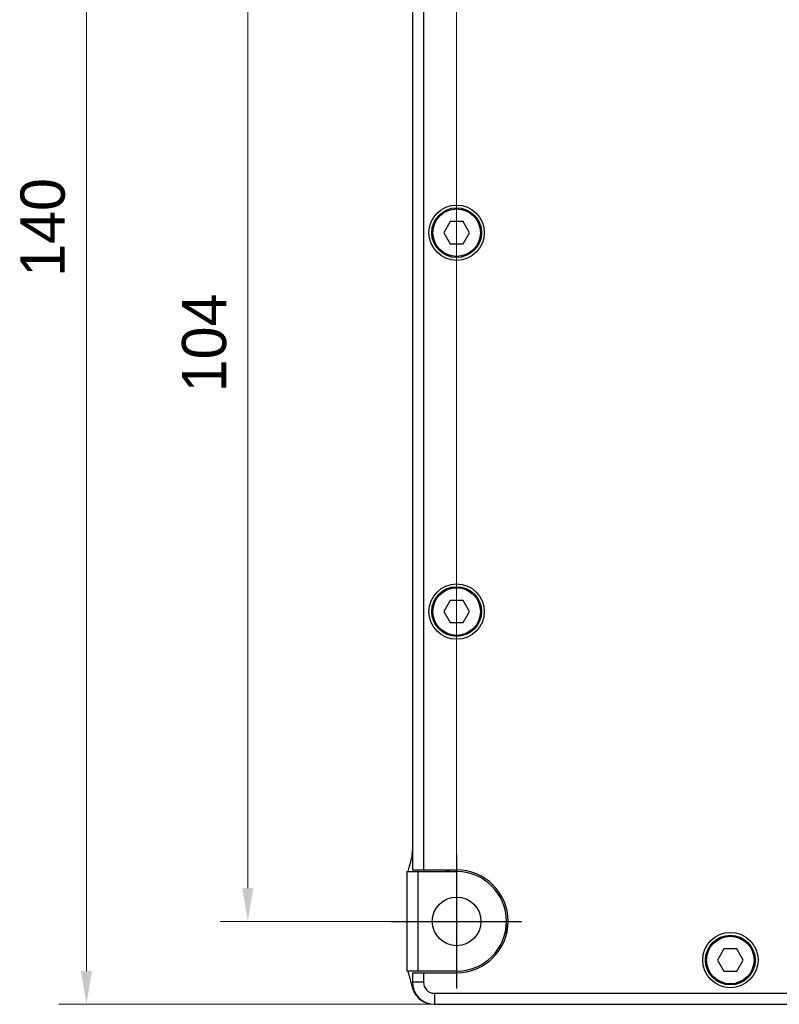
# Model space of a CAD drawing. Header units: millimetres. Extents: x 166 to 626, y 114 to 458.
# Tile 3 of 14: x 281 to 350, y 248 to 337. Entities that reach past the tile are written whole.
import ezdxf

# ---------------------------------------------------------------- set-up
doc = ezdxf.new("R2010")
doc.units = ezdxf.units.MM
doc.header["$LTSCALE"] = 46.255
doc.header["$PDMODE"] = 3
doc.header["$PDSIZE"] = 8
doc.layers.get('0').update_dxf_attribs({"linetype": 'CONTINUOUS'})
doc.layers.get('Defpoints').update_dxf_attribs({"linetype": 'CONTINUOUS'})
doc.layers.add('00-LINE-LASER-SCANNERDIMENSION', color=7, linetype='CONTINUOUS')
doc.layers.add('00_COMPONENTS', color=7, linetype='CONTINUOUS')
doc.styles.add('尺寸值样式', font='兰亭黑 GBK.TTF', dxfattribs={"height": 4})
doc.dimstyles.new('1直线标注', dxfattribs={"dimtxt": 4, "dimasz": 3, "dimexe": 2.5, "dimexo": 0, "dimtad": 1, "dimdec": 1, "dimdsep": 46, "dimtxsty": '尺寸值样式', "dimcen": 0, "dimclrd": 8, "dimclre": 8, "dimclrt": 7, "dimadec": 0, "dimazin": 0, "dimtp": 0.001, "dimtm": 0.001, "dimtfac": 1, "dimtdec": 1, "dimtmove": 0, "dimatfit": 0, "dimldrblk": '_FILLED', "dimfxl": 1, "dimtolj": 1, "dimlwd": 15, "dimlwe": 15, "dimarcsym": 2})

# ---------------------------------------------------------------- blocks, each defined once
blk = doc.blocks.new('*D3')
at = {"layer": '00-LINE-LASER-SCANNERDIMENSION', "color": 8, "lineweight": 15}
for p, q in [((348.762, 388.235), (284.935, 388.235)), ((287.435, 385.235), (287.435, 251.235)), ((318.915, 248.235), (284.935, 248.235))]:
    blk.add_line(p, q, dxfattribs=at)
at = {"layer": '00-LINE-LASER-SCANNERDIMENSION', "color": 8}
for points in [[(287.935, 385.235), (286.935, 385.235), (287.435, 388.235)], [(286.935, 251.235), (287.935, 251.235), (287.435, 248.235)]]:
    blk.add_solid(points, dxfattribs=at)
at = {"layer": 'Defpoints', "color": 0}
for p in [(348.762, 388.235), (287.435, 248.235), (318.915, 248.235)]:
    blk.add_point(p, dxfattribs=at)
at = {"layer": '00-LINE-LASER-SCANNERDIMENSION', "color": 7, "lineweight": 30, "insert": (281.477, 318.458), "char_height": 4, "attachment_point": 2, "rotation": 90, "line_spacing_factor": 0.9, "style": '尺寸值样式'}
blk.add_mtext('\\A1;140', dxfattribs=at)
blk = doc.blocks.new('_FILLED')
at = {"color": 0, "linetype": 'ByBlock'}
blk.add_solid([(0, 0), (-1, 0.167), (-1, -0.167)], dxfattribs=at)
blk = doc.blocks.new('*D4')
at = {"layer": '00-LINE-LASER-SCANNERDIMENSION', "color": 8, "lineweight": 15}
for p, q in [((320.915, 359.735), (299.535, 359.735)), ((302.035, 356.735), (302.035, 258.735)), ((320.915, 255.735), (299.535, 255.735))]:
    blk.add_line(p, q, dxfattribs=at)
at = {"layer": '00-LINE-LASER-SCANNERDIMENSION', "color": 8}
for points in [[(302.535, 356.735), (301.535, 356.735), (302.035, 359.735)], [(301.535, 258.735), (302.535, 258.735), (302.035, 255.735)]]:
    blk.add_solid(points, dxfattribs=at)
at = {"layer": 'Defpoints', "color": 0}
for p in [(320.915, 359.735), (302.035, 255.735), (320.915, 255.735)]:
    blk.add_point(p, dxfattribs=at)
at = {"layer": '00-LINE-LASER-SCANNERDIMENSION', "color": 7, "lineweight": 30, "insert": (296.077, 308.017), "char_height": 4, "attachment_point": 2, "rotation": 90, "line_spacing_factor": 0.9, "style": '尺寸值样式'}
blk.add_mtext('\\A1;104', dxfattribs=at)
blk = doc.blocks.new('*D8')
at = {"layer": '00-LINE-LASER-SCANNERDIMENSION', "color": 8, "lineweight": 15}
for p, q in [((320.915, 255.735), (320.915, 400.907)), ((408.415, 359.735), (408.415, 400.907)), ((323.915, 398.407), (405.415, 398.407))]:
    blk.add_line(p, q, dxfattribs=at)
at = {"layer": '00-LINE-LASER-SCANNERDIMENSION', "color": 8}
for points in [[(323.915, 398.907), (323.915, 397.907), (320.915, 398.407)], [(405.415, 397.907), (405.415, 398.907), (408.415, 398.407)]]:
    blk.add_solid(points, dxfattribs=at)
at = {"layer": 'Defpoints', "color": 0}
for p in [(408.415, 398.407), (408.415, 359.735), (320.915, 255.735)]:
    blk.add_point(p, dxfattribs=at)
at = {"layer": '00-LINE-LASER-SCANNERDIMENSION', "color": 7, "lineweight": 30, "insert": (364.507, 404.365), "char_height": 4, "attachment_point": 2, "line_spacing_factor": 0.9, "style": '尺寸值样式'}
blk.add_mtext('\\A1;87.5', dxfattribs=at)

msp = doc.modelspace()

# ---------------------------------------------------------------- linework, layer by layer
for p, q in [((320.915, 261.818), (320.915, 249.653)), ((315.038, 255.735), (326.791, 255.735))]:
    msp.add_line(p, q)
at = {"layer": '00_COMPONENTS'}
for p, q in [((316.915, 355.085), (316.915, 260.385)), ((317.915, 355.085), (317.915, 260.385)), ((320.337, 318.985), (319.76, 317.985)), ((321.492, 318.985), (320.337, 318.985)), ((322.069, 317.985), (321.492, 318.985)), ((319.76, 317.985), (320.337, 316.985)), ((321.492, 316.985), (322.069, 317.985)), ((320.337, 316.985), (321.492, 316.985)), ((320.337, 284.735), (319.76, 283.735)), ((321.492, 284.735), (320.337, 284.735)), ((322.069, 283.735), (321.492, 284.735)), ((319.76, 283.735), (320.337, 282.735)), ((321.492, 282.735), (322.069, 283.735)), ((320.337, 282.735), (321.492, 282.735)), ((316.415, 260.235), (320.915, 260.235)), ((316.415, 260.235), (316.415, 251.235)), ((316.915, 260.385), (320.915, 260.385)), ((317.415, 260.235), (317.415, 251.235)), ((324.731, 258.119), (324.837, 258.225)), ((325.415, 254.579), (325.415, 255.735)), ((345.087, 253.235), (344.51, 252.235)), ((346.242, 253.235), (345.087, 253.235)), ((346.819, 252.235), (346.242, 253.235)), ((344.51, 252.235), (345.087, 251.235)), ((346.242, 251.235), (346.819, 252.235)), ((320.915, 251.235), (316.415, 251.235)), ((316.915, 251.085), (320.915, 251.085)), ((316.915, 251.085), (316.915, 250.235)), ((317.915, 251.085), (317.915, 250.235)), ((345.087, 251.235), (346.242, 251.235)), ((317.915, 250.235), (316.915, 250.235)), ((318.915, 249.235), (412.415, 249.235)), ((318.915, 249.235), (318.915, 248.235)), ((318.915, 248.235), (412.415, 248.235))]:
    msp.add_line(p, q, dxfattribs=at)
for centre, radius in [((320.915, 317.985), 2.5), ((320.915, 317.985), 2.25), ((320.915, 317.985), 2.15), ((320.915, 283.735), 2.5), ((320.915, 283.735), 2.25), ((320.915, 283.735), 2.15), ((320.915, 255.735), 2.2), ((345.665, 252.235), 2.5), ((345.665, 252.235), 2.25), ((345.665, 252.235), 2.15)]:
    msp.add_circle(centre, radius, dxfattribs=at)
for centre, radius, start, end in [((312.915, 262.172), 4, 339.63587, 360), ((320.415, 259.388), 4, 159.63587, 167.76935), ((320.715, 263.235), 3, 251.98167, 270), ((320.915, 255.735), 4.65, 270, 90), ((320.915, 255.735), 4.5, 270, 90), ((320.415, 252.083), 4, 192.23065, 200.36413), ((312.915, 249.299), 4, 8.97955, 20.36413), ((318.915, 250.235), 2, 180, 270), ((318.915, 250.235), 1, 180, 270), ((318.841, 250.235), 2, 188.97955, 264.51978)]:
    msp.add_arc(centre, radius, start, end, dxfattribs=at)

# ---------------------------------------------------------------- dimensions: what is measured, and where the dimension line sits
at = {"layer": '00-LINE-LASER-SCANNERDIMENSION', "color": 7, "linetype": 'Continuous', "lineweight": 30}
dim = msp.add_linear_dim(base=(408.415, 398.407), p1=(320.915, 255.735), p2=(408.415, 359.735), dimstyle='1直线标注', override={"dimtxsty": '尺寸值样式', "dimldrblk": '_FILLED'}, dxfattribs=at)
dim.commit()
dim.dimension.update_dxf_attribs({"geometry": '*D8', "text_midpoint": (364.507, 398.407), "dimtype": 160})
for base, p1, p2, picture, middle in [((287.435, 248.235), (348.762, 388.235), (318.915, 248.235), '*D3', (287.435, 318.458)), ((302.035, 255.735), (320.915, 359.735), (320.915, 255.735), '*D4', (302.035, 308.017))]:
    dim = msp.add_linear_dim(base=base, p1=p1, p2=p2, angle=270, dimstyle='1直线标注', override={"dimtxsty": '尺寸值样式', "dimldrblk": '_FILLED'}, dxfattribs=at)
    dim.commit()
    dim.dimension.update_dxf_attribs({"geometry": picture, "text_midpoint": middle, "dimtype": 160})

doc.saveas('drawing.dxf')
